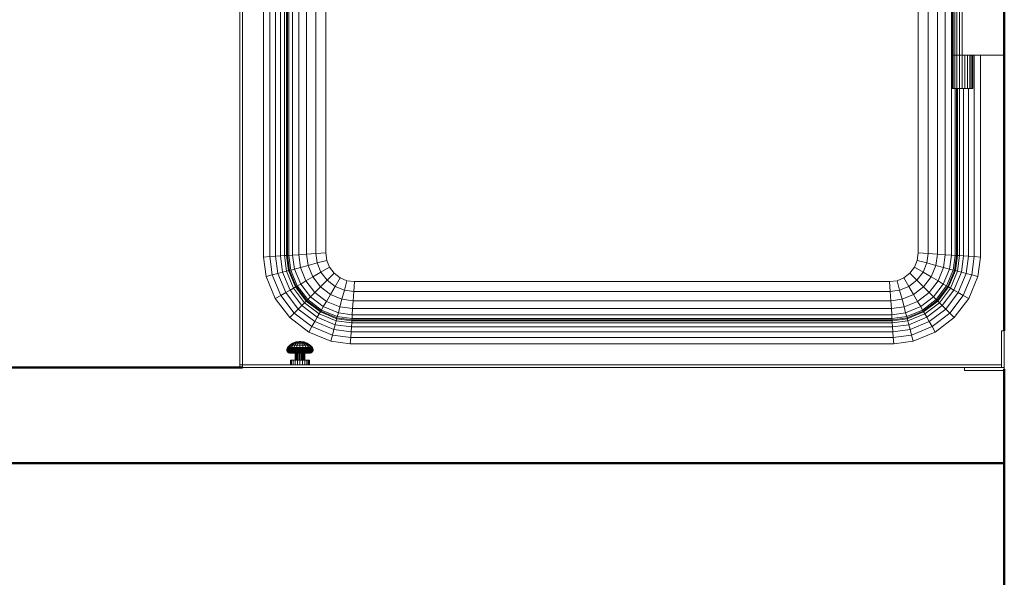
# Model space of a CAD drawing. Header units: millimetres. Extents: x -7237 to 20224, y 4737 to 43478.
# Tile 37 of 88: x 10890 to 11920, y 40956 to 41540. Entities that reach past the tile are written whole.
import ezdxf

# ---------------------------------------------------------------- set-up
doc = ezdxf.new("R2010")
doc.units = ezdxf.units.MM
for name, color, linetype, lineweight in [('A-WALL-____-MCUT', 113, 'Continuous', 50), ('A-WALL-____-OTLN', 113, 'Continuous', 20), ('M-EQPM-____-OTLN', 50, 'Continuous', 20)]:
    doc.layers.add(name, color=color, linetype=linetype, lineweight=lineweight)

# ---------------------------------------------------------------- blocks, each defined once
blk = doc.blocks.new('Прямая форма - 83 new-609448-В_Этаж 02_Водопровод')
at = {"layer": 'M-EQPM-____-OTLN', "color": 253}
for p, q in [((-357.3, -383.1), (-357.3, 382.7)), ((-353.3, -382.8), (-353.3, 382.8)), ((-350.9, 382.7), (-350.9, -382.7)), ((-350, 382.6), (-350, -382.6)), ((-348.6, -382.5), (-348.6, 382.5)), ((-344.6, 382.3), (-344.6, -382.3)), ((-338.3, 381.9), (-338.3, -381.9)), ((-330, 381.3), (-330, -381.3)), ((330, 381.3), (330, -381.3)), ((338.3, 381.9), (338.3, -381.9)), ((344.6, 382.3), (344.6, -382.3)), ((-368.5, -383.8), (-368.5, 371.5)), ((-362.5, -383.4), (-362.5, 377.5)), ((-320.4, 380.7), (-320.4, -380.7)), ((-310, 380), (-310, -380)), ((310, 380), (310, -380)), ((320.4, 380.7), (320.4, -380.7)), ((-375, -384.3), (-375, 365)), ((-400, -497), (-400, 340)), ((-397, 343), (-397, -497)), ((-310, -380), (-310, 0)), ((310, -380), (310, 0)), ((345, -120), (345, -173)), ((345.4, -120), (345.4, -173)), ((346.5, -120), (346.5, -173)), ((348.2, -120), (348.2, -173)), ((350.5, -120), (350.5, -173)), ((353.2, -120), (353.2, -173)), ((356, -120), (356, -173)), ((345.4, -173), (345, -173)), ((345, -173), (345.4, -173)), ((345, -173), (345, -208)), ((346.5, -173), (345.4, -173)), ((345.4, -173), (346.5, -173)), ((345.4, -173), (345.4, -208)), ((348.2, -173), (346.5, -173)), ((346.5, -173), (348.2, -173)), ((346.5, -173), (346.5, -208)), ((350.5, -173), (348.2, -173)), ((348.2, -173), (350.5, -173)), ((348.2, -173), (348.2, -208)), ((353.2, -173), (350.5, -173)), ((350.5, -173), (353.2, -173)), ((350.5, -173), (350.5, -208)), ((356, -173), (353.2, -173)), ((353.2, -173), (356, -173)), ((353.2, -173), (353.2, -208)), ((400, -173), (356, -173)), ((356, -173), (356, -208)), ((358.8, -173), (358.8, -208)), ((361.5, -173), (361.5, -208)), ((363.8, -173), (363.8, -208)), ((365.5, -173), (365.5, -208)), ((366.6, -173), (366.6, -208)), ((367, -173), (367, -208)), ((368.5, -383.8), (368.5, -173)), ((375, -173), (375, -384.3)), ((345.4, -208), (345, -208)), ((346.5, -208), (345.4, -208)), ((348.2, -208), (346.5, -208)), ((350.5, -208), (348.2, -208)), ((348.6, -208), (348.6, -382.5)), ((350, -382.6), (350, -208)), ((353.2, -208), (350.5, -208)), ((350.9, -382.7), (350.9, -208)), ((356, -208), (353.2, -208)), ((353.3, -382.8), (353.3, -208)), ((358.8, -208), (356, -208)), ((357.3, -383.1), (357.3, -208)), ((361.5, -208), (358.8, -208)), ((363.8, -208), (361.5, -208)), ((362.5, -383.4), (362.5, -208)), ((365.5, -208), (363.8, -208)), ((366.6, -208), (365.5, -208)), ((367, -208), (366.6, -208)), ((-330, -381.3), (-320.4, -380.7)), ((-320.4, -380.7), (-310, -380)), ((-320.4, -380.7), (-319.1, -390.5)), ((-310, -380), (-309, -387.8)), ((-310, -380), (-309, -387.8)), ((309, -387.8), (310, -380)), ((310, -380), (309, -387.8)), ((320.4, -380.7), (310, -380)), ((320.4, -380.7), (319.1, -390.5)), ((330, -381.3), (320.4, -380.7)), ((-368.5, -383.8), (-375, -384.3)), ((-372.3, -404.7), (-375, -384.3)), ((-362.5, -383.4), (-368.5, -383.8)), ((-366, -403), (-368.5, -383.8)), ((-357.3, -383.1), (-362.5, -383.4)), ((-360.1, -401.5), (-362.5, -383.4)), ((-353.3, -382.8), (-357.3, -383.1)), ((-355.1, -400.1), (-357.3, -383.1)), ((-350.9, -382.7), (-353.3, -382.8)), ((-351.2, -399.1), (-353.3, -382.8)), ((-350, -382.6), (-350.9, -382.7)), ((-350.9, -382.7), (-348.8, -398.4)), ((-348.6, -382.5), (-350, -382.6)), ((-350, -382.6), (-347.9, -398.2)), ((-344.6, -382.3), (-348.6, -382.5)), ((-346.6, -397.9), (-348.6, -382.5)), ((-344.6, -382.3), (-338.3, -381.9)), ((-342.7, -396.8), (-344.6, -382.3)), ((-338.3, -381.9), (-330, -381.3)), ((-338.3, -381.9), (-336.5, -395.1)), ((-330, -381.3), (-328.5, -393)), ((-328.5, -393), (-319.1, -390.5)), ((-319.1, -390.5), (-309, -387.8)), ((-319.1, -390.5), (-315, -400.2)), ((-309, -387.8), (-306, -395)), ((-309, -387.8), (-306, -395)), ((306, -395), (309, -387.8)), ((309, -387.8), (306, -395)), ((319.1, -390.5), (309, -387.8)), ((319.1, -390.5), (315, -400.2)), ((328.5, -393), (319.1, -390.5)), ((330, -381.3), (328.5, -393)), ((338.3, -381.9), (330, -381.3)), ((338.3, -381.9), (336.5, -395.1)), ((344.6, -382.3), (338.3, -381.9)), ((344.6, -382.3), (342.7, -396.8)), ((348.6, -382.5), (344.6, -382.3)), ((348.6, -382.5), (346.6, -397.9)), ((347.9, -398.2), (350, -382.6)), ((350, -382.6), (348.6, -382.5)), ((348.8, -398.4), (350.9, -382.7)), ((350.9, -382.7), (350, -382.6)), ((353.3, -382.8), (350.9, -382.7)), ((351.2, -399.1), (353.3, -382.8)), ((357.3, -383.1), (353.3, -382.8)), ((355.1, -400.1), (357.3, -383.1)), ((362.5, -383.4), (357.3, -383.1)), ((360.1, -401.5), (362.5, -383.4)), ((368.5, -383.8), (362.5, -383.4)), ((366, -403), (368.5, -383.8)), ((375, -384.3), (368.5, -383.8)), ((375, -384.3), (372.3, -404.7)), ((-360.1, -401.5), (-366, -403)), ((-355.1, -400.1), (-360.1, -401.5)), ((-351.8, -421.5), (-360.1, -401.5)), ((-351.2, -399.1), (-355.1, -400.1)), ((-347.3, -418.9), (-355.1, -400.1)), ((-348.8, -398.4), (-351.2, -399.1)), ((-351.2, -399.1), (-343.8, -416.9)), ((-347.9, -398.2), (-348.8, -398.4)), ((-348.8, -398.4), (-341.7, -415.6)), ((-346.6, -397.9), (-347.9, -398.2)), ((-347.9, -398.2), (-340.9, -415.2)), ((-342.7, -396.8), (-346.6, -397.9)), ((-339.7, -414.5), (-346.6, -397.9)), ((-336.5, -395.1), (-342.7, -396.8)), ((-336.2, -412.5), (-342.7, -396.8)), ((-336.5, -395.1), (-328.5, -393)), ((-336.5, -395.1), (-330.7, -409.3)), ((-328.5, -393), (-323.5, -405.1)), ((-323.5, -405.1), (-315, -400.2)), ((-315, -400.2), (-306, -395)), ((-315, -400.2), (-308.6, -408.6)), ((-308.6, -408.6), (-301.2, -401.2)), ((-306, -395), (-301.2, -401.2)), ((-306, -395), (-301.2, -401.2)), ((-301.2, -401.2), (-295, -406)), ((-301.2, -401.2), (-295, -406)), ((295, -406), (301.2, -401.2)), ((301.2, -401.2), (295, -406)), ((301.2, -401.2), (306, -395)), ((306, -395), (301.2, -401.2)), ((301.2, -401.2), (308.6, -408.6)), ((315, -400.2), (306, -395)), ((315, -400.2), (308.6, -408.6)), ((323.5, -405.1), (315, -400.2)), ((328.5, -393), (323.5, -405.1)), ((336.5, -395.1), (328.5, -393)), ((336.5, -395.1), (330.7, -409.3)), ((342.7, -396.8), (336.2, -412.5)), ((342.7, -396.8), (336.5, -395.1)), ((346.6, -397.9), (339.7, -414.5)), ((340.9, -415.2), (347.9, -398.2)), ((341.7, -415.6), (348.8, -398.4)), ((346.6, -397.9), (342.7, -396.8)), ((343.8, -416.9), (351.2, -399.1)), ((347.9, -398.2), (346.6, -397.9)), ((347.3, -418.9), (355.1, -400.1)), ((348.8, -398.4), (347.9, -398.2)), ((351.2, -399.1), (348.8, -398.4)), ((355.1, -400.1), (351.2, -399.1)), ((351.8, -421.5), (360.1, -401.5)), ((360.1, -401.5), (355.1, -400.1)), ((366, -403), (360.1, -401.5)), ((-366, -403), (-372.3, -404.7)), ((-362.8, -427.8), (-372.3, -404.7)), ((-357.1, -424.5), (-366, -403)), ((-330.7, -409.3), (-336.2, -412.5)), ((-330.7, -409.3), (-323.5, -405.1)), ((-321.4, -421.4), (-330.7, -409.3)), ((-323.5, -405.1), (-315.5, -415.5)), ((-315.5, -415.5), (-308.6, -408.6)), ((-308.6, -408.6), (-300.2, -415)), ((-300.2, -415), (-295, -406)), ((-295, -406), (-287.8, -409)), ((-295, -406), (-287.8, -409)), ((-290.5, -419.1), (-287.8, -409)), ((-287.8, -409), (-280, -410)), ((-287.8, -409), (-280, -410)), ((-280.7, -420.4), (-280, -410)), ((-280, -410), (280, -410)), ((-280, -410), (280, -410)), ((280, -410), (287.8, -409)), ((280, -410), (287.8, -409)), ((280, -410), (280.7, -420.4)), ((287.8, -409), (295, -406)), ((295, -406), (287.8, -409)), ((287.8, -409), (290.5, -419.1)), ((295, -406), (300.2, -415)), ((308.6, -408.6), (300.2, -415)), ((308.6, -408.6), (315.5, -415.5)), ((323.5, -405.1), (315.5, -415.5)), ((330.7, -409.3), (321.4, -421.4)), ((330.7, -409.3), (323.5, -405.1)), ((336.2, -412.5), (330.7, -409.3)), ((357.1, -424.5), (366, -403)), ((362.8, -427.8), (372.3, -404.7)), ((372.3, -404.7), (366, -403)), ((-351.8, -421.5), (-357.1, -424.5)), ((-347.3, -418.9), (-351.8, -421.5)), ((-338.7, -438.7), (-351.8, -421.5)), ((-343.8, -416.9), (-347.3, -418.9)), ((-335, -435), (-347.3, -418.9)), ((-341.7, -415.6), (-343.8, -416.9)), ((-343.8, -416.9), (-332.1, -432.1)), ((-340.9, -415.2), (-341.7, -415.6)), ((-341.7, -415.6), (-330.3, -430.3)), ((-339.7, -414.5), (-340.9, -415.2)), ((-340.9, -415.2), (-329.7, -429.7)), ((-336.2, -412.5), (-339.7, -414.5)), ((-328.8, -428.8), (-339.7, -414.5)), ((-325.9, -425.9), (-336.2, -412.5)), ((-321.4, -421.4), (-325.9, -425.9)), ((-315.5, -415.5), (-321.4, -421.4)), ((-309.3, -430.7), (-321.4, -421.4)), ((-315.5, -415.5), (-305.1, -423.5)), ((-305.1, -423.5), (-300.2, -415)), ((-300.2, -415), (-290.5, -419.1)), ((-290.5, -419.1), (-293, -428.5)), ((-290.5, -419.1), (-280.7, -420.4)), ((-280.7, -420.4), (-281.3, -430)), ((280.7, -420.4), (-280.7, -420.4)), ((290.5, -419.1), (280.7, -420.4)), ((280.7, -420.4), (281.3, -430)), ((300.2, -415), (290.5, -419.1)), ((290.5, -419.1), (293, -428.5)), ((300.2, -415), (305.1, -423.5)), ((315.5, -415.5), (305.1, -423.5)), ((321.4, -421.4), (309.3, -430.7)), ((315.5, -415.5), (321.4, -421.4)), ((321.4, -421.4), (325.9, -425.9)), ((336.2, -412.5), (325.9, -425.9)), ((339.7, -414.5), (328.8, -428.8)), ((329.7, -429.7), (340.9, -415.2)), ((330.3, -430.3), (341.7, -415.6)), ((332.1, -432.1), (343.8, -416.9)), ((335, -435), (347.3, -418.9)), ((339.7, -414.5), (336.2, -412.5)), ((338.7, -438.7), (351.8, -421.5)), ((340.9, -415.2), (339.7, -414.5)), ((341.7, -415.6), (340.9, -415.2)), ((343.8, -416.9), (341.7, -415.6)), ((347.3, -418.9), (343.8, -416.9)), ((351.8, -421.5), (347.3, -418.9)), ((357.1, -424.5), (351.8, -421.5)), ((-357.1, -424.5), (-362.8, -427.8)), ((-347.6, -447.6), (-362.8, -427.8)), ((-343, -443), (-357.1, -424.5)), ((-332.1, -432.1), (-335, -435)), ((-330.3, -430.3), (-332.1, -432.1)), ((-332.1, -432.1), (-316.9, -443.8)), ((-329.7, -429.7), (-330.3, -430.3)), ((-330.3, -430.3), (-315.6, -441.7)), ((-328.8, -428.8), (-329.7, -429.7)), ((-329.7, -429.7), (-315.2, -440.9)), ((-325.9, -425.9), (-328.8, -428.8)), ((-314.5, -439.7), (-328.8, -428.8)), ((-312.5, -436.2), (-325.9, -425.9)), ((-309.3, -430.7), (-312.5, -436.2)), ((-305.1, -423.5), (-309.3, -430.7)), ((-295.1, -436.5), (-309.3, -430.7)), ((-293, -428.5), (-305.1, -423.5)), ((-293, -428.5), (-295.1, -436.5)), ((-281.3, -430), (-293, -428.5)), ((-281.3, -430), (-281.9, -438.3)), ((281.3, -430), (-281.3, -430)), ((293, -428.5), (281.3, -430)), ((281.3, -430), (281.9, -438.3)), ((305.1, -423.5), (293, -428.5)), ((293, -428.5), (295.1, -436.5)), ((309.3, -430.7), (295.1, -436.5)), ((305.1, -423.5), (309.3, -430.7)), ((309.3, -430.7), (312.5, -436.2)), ((325.9, -425.9), (312.5, -436.2)), ((328.8, -428.8), (314.5, -439.7)), ((315.2, -440.9), (329.7, -429.7)), ((315.6, -441.7), (330.3, -430.3)), ((316.9, -443.8), (332.1, -432.1)), ((325.9, -425.9), (328.8, -428.8)), ((328.8, -428.8), (329.7, -429.7)), ((329.7, -429.7), (330.3, -430.3)), ((330.3, -430.3), (332.1, -432.1)), ((332.1, -432.1), (335, -435)), ((343, -443), (357.1, -424.5)), ((347.6, -447.6), (362.8, -427.8)), ((362.8, -427.8), (357.1, -424.5)), ((-343, -443), (-347.6, -447.6)), ((-338.7, -438.7), (-343, -443)), ((-324.5, -457.1), (-343, -443)), ((-335, -435), (-338.7, -438.7)), ((-321.5, -451.8), (-338.7, -438.7)), ((-335, -435), (-318.9, -447.3)), ((-315.6, -441.7), (-316.9, -443.8)), ((-315.2, -440.9), (-315.6, -441.7)), ((-315.6, -441.7), (-298.4, -448.8)), ((-314.5, -439.7), (-315.2, -440.9)), ((-315.2, -440.9), (-298.2, -447.9)), ((-312.5, -436.2), (-314.5, -439.7)), ((-297.9, -446.6), (-314.5, -439.7)), ((-296.8, -442.7), (-312.5, -436.2)), ((-296.8, -442.7), (-297.9, -446.6)), ((-295.1, -436.5), (-296.8, -442.7)), ((-282.3, -444.6), (-296.8, -442.7)), ((-281.9, -438.3), (-295.1, -436.5)), ((-281.9, -438.3), (-282.3, -444.6)), ((281.9, -438.3), (-281.9, -438.3)), ((295.1, -436.5), (281.9, -438.3)), ((281.9, -438.3), (282.3, -444.6)), ((296.8, -442.7), (282.3, -444.6)), ((295.1, -436.5), (296.8, -442.7)), ((312.5, -436.2), (296.8, -442.7)), ((296.8, -442.7), (297.9, -446.6)), ((314.5, -439.7), (297.9, -446.6)), ((298.2, -447.9), (315.2, -440.9)), ((298.4, -448.8), (315.6, -441.7)), ((312.5, -436.2), (314.5, -439.7)), ((314.5, -439.7), (315.2, -440.9)), ((315.2, -440.9), (315.6, -441.7)), ((315.6, -441.7), (316.9, -443.8)), ((318.9, -447.3), (335, -435)), ((321.5, -451.8), (338.7, -438.7)), ((324.5, -457.1), (343, -443)), ((335, -435), (338.7, -438.7)), ((338.7, -438.7), (343, -443)), ((343, -443), (347.6, -447.6)), ((-327.8, -462.8), (-347.6, -447.6)), ((-321.5, -451.8), (-324.5, -457.1)), ((-318.9, -447.3), (-321.5, -451.8)), ((-301.5, -460.1), (-321.5, -451.8)), ((-316.9, -443.8), (-318.9, -447.3)), ((-318.9, -447.3), (-300.1, -455.1)), ((-316.9, -443.8), (-299.1, -451.2)), ((-299.1, -451.2), (-300.1, -455.1)), ((-298.4, -448.8), (-299.1, -451.2)), ((-299.1, -451.2), (-282.8, -453.3)), ((-298.2, -447.9), (-298.4, -448.8)), ((-298.4, -448.8), (-282.7, -450.9)), ((-297.9, -446.6), (-298.2, -447.9)), ((-298.2, -447.9), (-282.6, -450)), ((-282.5, -448.6), (-297.9, -446.6)), ((-282.7, -450.9), (-282.8, -453.3)), ((-282.6, -450), (-282.7, -450.9)), ((-282.7, -450.9), (282.7, -450.9)), ((-282.5, -448.6), (-282.6, -450)), ((-282.6, -450), (282.6, -450)), ((-282.3, -444.6), (-282.5, -448.6)), ((282.5, -448.6), (-282.5, -448.6)), ((282.3, -444.6), (-282.3, -444.6)), ((282.3, -444.6), (282.5, -448.6)), ((297.9, -446.6), (282.5, -448.6)), ((282.5, -448.6), (282.6, -450)), ((282.6, -450), (298.2, -447.9)), ((282.6, -450), (282.7, -450.9)), ((282.7, -450.9), (298.4, -448.8)), ((282.7, -450.9), (282.8, -453.3)), ((282.8, -453.3), (299.1, -451.2)), ((297.9, -446.6), (298.2, -447.9)), ((298.2, -447.9), (298.4, -448.8)), ((298.4, -448.8), (299.1, -451.2)), ((299.1, -451.2), (316.9, -443.8)), ((299.1, -451.2), (300.1, -455.1)), ((300.1, -455.1), (318.9, -447.3)), ((301.5, -460.1), (321.5, -451.8)), ((316.9, -443.8), (318.9, -447.3)), ((318.9, -447.3), (321.5, -451.8)), ((321.5, -451.8), (324.5, -457.1)), ((327.8, -462.8), (347.6, -447.6)), ((-324.5, -457.1), (-327.8, -462.8)), ((-304.7, -472.3), (-327.8, -462.8)), ((-303, -466), (-324.5, -457.1)), ((-301.5, -460.1), (-303, -466)), ((-300.1, -455.1), (-301.5, -460.1)), ((-301.5, -460.1), (-283.4, -462.5)), ((-300.1, -455.1), (-283.1, -457.3)), ((-283.4, -462.5), (-283.8, -468.5)), ((-283.1, -457.3), (-283.4, -462.5)), ((-283.4, -462.5), (283.4, -462.5)), ((-282.8, -453.3), (-283.1, -457.3)), ((-283.1, -457.3), (283.1, -457.3)), ((-282.8, -453.3), (282.8, -453.3)), ((282.8, -453.3), (283.1, -457.3)), ((283.1, -457.3), (300.1, -455.1)), ((283.1, -457.3), (283.4, -462.5)), ((283.4, -462.5), (301.5, -460.1)), ((283.4, -462.5), (283.8, -468.5)), ((300.1, -455.1), (301.5, -460.1)), ((301.5, -460.1), (303, -466)), ((303, -466), (324.5, -457.1)), ((327.8, -462.8), (304.7, -472.3)), ((324.5, -457.1), (327.8, -462.8)), ((400, -461.5), (397, -461.5)), ((397, -461.5), (397, -497)), ((400, -500), (400, -461.5)), ((-344.7, -474.4), (-341.3, -473.1)), ((-344.4, -474.4), (-341.2, -473.1)), ((-344.4, -474.4), (-341.2, -473.1)), ((-343.7, -474.4), (-340.8, -473.1)), ((-342.5, -474.4), (-340.1, -473.1)), ((-341.3, -473.1), (-337.8, -472.7)), ((-341.2, -473.1), (-341.3, -473.1)), ((-341.3, -473.1), (-341.2, -473.1)), ((-341.2, -473.1), (-337.8, -472.7)), ((-341.2, -473.1), (-337.8, -472.7)), ((-340.9, -474.4), (-339.2, -473.1)), ((-340.9, -474.4), (-339.2, -473.1)), ((-340.8, -473.1), (-337.7, -472.7)), ((-340.8, -473.1), (-337.7, -472.7)), ((-340.1, -473.1), (-340.8, -473.1)), ((-340.8, -473.1), (-340.1, -473.1)), ((-340.1, -473.1), (-337.6, -472.7)), ((-340.1, -473.1), (-337.6, -472.7)), ((-339.2, -473.1), (-340.1, -473.1)), ((-340.1, -473.1), (-339.2, -473.1)), ((-339.2, -473.1), (-337.4, -472.7)), ((-339.2, -473.1), (-337.4, -472.7)), ((-338.1, -473.1), (-339.2, -473.1)), ((-339.2, -473.1), (-338.1, -473.1)), ((-338.1, -473.1), (-339, -474.4)), ((-337.2, -472.7), (-338.1, -473.1)), ((-338.1, -473.1), (-337.2, -472.7)), ((-338.1, -473.1), (-337, -473.1)), ((-337.7, -472.7), (-337.8, -472.7)), ((-337.8, -472.7), (-337.8, -472.7)), ((-337.8, -472.7), (-337.8, -472.7)), ((-337.8, -472.7), (-337.7, -472.7)), ((-337.6, -472.7), (-337.7, -472.7)), ((-337.7, -472.7), (-337.6, -472.7)), ((-337.4, -472.7), (-337.6, -472.7)), ((-337.6, -472.7), (-337.4, -472.7)), ((-337.2, -472.7), (-337.4, -472.7)), ((-337.4, -472.7), (-337.2, -472.7)), ((-337, -472.7), (-337.2, -472.7)), ((-337.2, -472.7), (-337, -472.7)), ((-336.8, -472.7), (-337, -472.7)), ((-337, -472.7), (-337, -473.1)), ((-336.8, -472.7), (-337, -472.7)), ((-337, -473.1), (-337, -472.7)), ((-337, -473.1), (-335.9, -473.1)), ((-337, -473.1), (-337, -474.4)), ((-335.9, -473.1), (-336.8, -472.7)), ((-336.8, -472.7), (-336.6, -472.7)), ((-336.6, -472.7), (-336.8, -472.7)), ((-335.9, -473.1), (-336.8, -472.7)), ((-336.6, -472.7), (-336.4, -472.7)), ((-336.4, -472.7), (-336.6, -472.7)), ((-334.8, -473.1), (-336.6, -472.7)), ((-334.8, -473.1), (-336.6, -472.7)), ((-336.4, -472.7), (-336.3, -472.7)), ((-336.3, -472.7), (-336.4, -472.7)), ((-333.9, -473.1), (-336.4, -472.7)), ((-333.9, -473.1), (-336.4, -472.7)), ((-336.3, -472.7), (-336.2, -472.7)), ((-336.2, -472.7), (-336.3, -472.7)), ((-333.2, -473.1), (-336.3, -472.7)), ((-333.2, -473.1), (-336.3, -472.7)), ((-336.2, -472.7), (-336.2, -472.7)), ((-336.2, -472.7), (-336.2, -472.7)), ((-332.8, -473.1), (-336.2, -472.7)), ((-332.7, -473.1), (-336.2, -472.7)), ((-332.8, -473.1), (-336.2, -472.7)), ((-335, -474.4), (-335.9, -473.1)), ((-335.9, -473.1), (-334.8, -473.1)), ((-334.8, -473.1), (-335.9, -473.1)), ((-334.8, -473.1), (-333.9, -473.1)), ((-333.9, -473.1), (-334.8, -473.1)), ((-333.1, -474.4), (-334.8, -473.1)), ((-333.1, -474.4), (-334.8, -473.1)), ((-333.9, -473.1), (-333.2, -473.1)), ((-333.2, -473.1), (-333.9, -473.1)), ((-331.5, -474.4), (-333.9, -473.1)), ((-330.3, -474.4), (-333.2, -473.1)), ((-332.8, -473.1), (-332.7, -473.1)), ((-332.7, -473.1), (-332.8, -473.1)), ((-329.6, -474.4), (-332.8, -473.1)), ((-329.6, -474.4), (-332.8, -473.1)), ((-329.3, -474.4), (-332.7, -473.1)), ((-303, -466), (-304.7, -472.3)), ((-284.3, -475), (-304.7, -472.3)), ((-283.8, -468.5), (-303, -466)), ((-283.8, -468.5), (-284.3, -475)), ((283.8, -468.5), (-283.8, -468.5)), ((283.8, -468.5), (303, -466)), ((283.8, -468.5), (284.3, -475)), ((304.7, -472.3), (284.3, -475)), ((303, -466), (304.7, -472.3)), ((-350.7, -481), (-350.5, -480)), ((-350.3, -481), (-350.7, -481)), ((-350.7, -481), (-350.3, -481)), ((-350.7, -482), (-350.7, -481)), ((-350.2, -482), (-350.7, -482)), ((-350.7, -482), (-350.2, -482)), ((-350.3, -483), (-350.7, -482)), ((-350.5, -480), (-350.1, -479.1)), ((-350.3, -481), (-350.1, -480)), ((-350.3, -481), (-348.9, -481)), ((-350.2, -482), (-350.3, -481)), ((-349.9, -483), (-350.3, -483)), ((-350.3, -483), (-349.9, -483)), ((-349.7, -483.8), (-350.3, -483)), ((-350.2, -482), (-348.8, -482)), ((-349.9, -483), (-350.2, -482)), ((-349.9, -483), (-350.2, -482)), ((-350.1, -479.1), (-347.7, -476.4)), ((-349.6, -479.1), (-350.1, -479.1)), ((-350.1, -479.1), (-349.6, -479.1)), ((-350.1, -480), (-349.6, -479.1)), ((-350.1, -480), (-349.6, -479.1)), ((-348.7, -480), (-350.1, -480)), ((-350.1, -480), (-348.7, -480)), ((-348.5, -483), (-349.9, -483)), ((-349.9, -483), (-348.5, -483)), ((-349.3, -483.8), (-349.9, -483)), ((-349.3, -483.8), (-349.9, -483)), ((-349.3, -483.8), (-349.7, -483.8)), ((-349.7, -483.8), (-349.3, -483.8)), ((-348.9, -484.5), (-349.7, -483.8)), ((-349.6, -479.1), (-347.3, -476.4)), ((-349.6, -479.1), (-348.3, -479.1)), ((-348, -483.8), (-349.3, -483.8)), ((-349.3, -483.8), (-348, -483.8)), ((-348.5, -484.5), (-349.3, -483.8)), ((-348.5, -484.5), (-349.3, -483.8)), ((-348.9, -481), (-348.7, -480)), ((-348.9, -481), (-346.7, -481)), ((-348.8, -482), (-348.9, -481)), ((-348.8, -482), (-346.7, -482)), ((-348.5, -483), (-348.8, -482)), ((-348.7, -480), (-348.3, -479.1)), ((-348.7, -480), (-346.6, -480)), ((-348.5, -483), (-346.4, -483)), ((-348, -483.8), (-348.5, -483)), ((-348.3, -479.1), (-346.2, -476.4)), ((-348.3, -479.1), (-346.2, -479.1)), ((-348, -483.8), (-346, -483.8)), ((-347.3, -484.5), (-348, -483.8)), ((-347.3, -484.5), (-348, -483.8)), ((-347.7, -476.4), (-344.7, -474.4)), ((-347.3, -476.4), (-347.7, -476.4)), ((-347.7, -476.4), (-347.3, -476.4)), ((-347.3, -476.4), (-344.4, -474.4)), ((-347.3, -476.4), (-346.2, -476.4)), ((-346.7, -481), (-346.6, -480)), ((-346.7, -481), (-343.9, -481)), ((-346.7, -482), (-346.7, -481)), ((-346.7, -482), (-343.8, -482)), ((-346.4, -483), (-346.7, -482)), ((-346.6, -480), (-346.2, -479.1)), ((-346.6, -480), (-343.8, -480)), ((-346.4, -483), (-343.7, -483)), ((-346, -483.8), (-346.4, -483)), ((-346.2, -476.4), (-343.7, -474.4)), ((-346.2, -476.4), (-344.5, -476.4)), ((-346.2, -479.1), (-344.5, -476.4)), ((-346.2, -479.1), (-343.5, -479.1)), ((-346, -483.8), (-343.4, -483.8)), ((-345.4, -484.5), (-346, -483.8)), ((-344.5, -476.4), (-342.5, -474.4)), ((-344.5, -476.4), (-342.3, -476.4)), ((-344.4, -474.4), (-343.7, -474.4)), ((-343.9, -481), (-343.8, -480)), ((-343.9, -481), (-340.6, -481)), ((-343.8, -482), (-343.9, -481)), ((-343.8, -480), (-343.5, -479.1)), ((-343.8, -480), (-340.5, -480)), ((-343.8, -482), (-340.5, -482)), ((-343.7, -483), (-343.8, -482)), ((-343.7, -474.4), (-342.5, -474.4)), ((-343.7, -483), (-340.4, -483)), ((-343.4, -483.8), (-343.7, -483)), ((-343.5, -479.1), (-342.3, -476.4)), ((-343.5, -479.1), (-340.4, -479.1)), ((-343.4, -483.8), (-340.3, -483.8)), ((-343, -484.5), (-343.4, -483.8)), ((-342.5, -474.4), (-340.9, -474.4)), ((-342.3, -476.4), (-340.9, -474.4)), ((-342.3, -476.4), (-339.8, -476.4)), ((-340.9, -474.4), (-339, -474.4)), ((-340.5, -480), (-340.6, -481)), ((-340.6, -481), (-337, -481)), ((-340.6, -481), (-340.5, -482)), ((-340.4, -479.1), (-340.5, -480)), ((-340.5, -480), (-337, -480)), ((-340.5, -482), (-337, -482)), ((-340.5, -482), (-340.4, -483)), ((-339.8, -476.4), (-340.4, -479.1)), ((-340.4, -479.1), (-337, -479.1)), ((-340.4, -483), (-337, -483)), ((-340.4, -483), (-340.3, -483.8)), ((-340.3, -483.8), (-337, -483.8)), ((-340.3, -483.8), (-340.1, -484.5)), ((-339, -474.4), (-339.8, -476.4)), ((-339.8, -476.4), (-337, -476.4)), ((-339, -474.4), (-337, -474.4)), ((-337, -474.4), (-335, -474.4)), ((-337, -474.4), (-337, -476.4)), ((-337, -476.4), (-334.2, -476.4)), ((-337, -476.4), (-337, -479.1)), ((-337, -479.1), (-333.6, -479.1)), ((-337, -479.1), (-337, -480)), ((-337, -480), (-333.5, -480)), ((-337, -480), (-337, -481)), ((-337, -481), (-333.4, -481)), ((-337, -481), (-337, -482)), ((-337, -482), (-333.5, -482)), ((-337, -482), (-337, -483)), ((-337, -483), (-333.6, -483)), ((-337, -483), (-337, -483.8)), ((-337, -483.8), (-333.7, -483.8)), ((-337, -483.8), (-337, -484.5)), ((-334.2, -476.4), (-335, -474.4)), ((-335, -474.4), (-333.1, -474.4)), ((-333.6, -479.1), (-334.2, -476.4)), ((-334.2, -476.4), (-331.7, -476.4)), ((-333.9, -484.5), (-333.7, -483.8)), ((-333.7, -483.8), (-333.6, -483)), ((-333.7, -483.8), (-330.6, -483.8)), ((-333.5, -480), (-333.6, -479.1)), ((-333.6, -479.1), (-330.5, -479.1)), ((-333.6, -483), (-333.5, -482)), ((-333.6, -483), (-330.3, -483)), ((-333.4, -481), (-333.5, -480)), ((-333.5, -480), (-330.2, -480)), ((-333.5, -482), (-333.4, -481)), ((-333.5, -482), (-330.2, -482)), ((-333.4, -481), (-330.1, -481)), ((-333.1, -474.4), (-331.5, -474.4)), ((-331.7, -476.4), (-333.1, -474.4)), ((-331.7, -476.4), (-329.5, -476.4)), ((-330.5, -479.1), (-331.7, -476.4)), ((-331.5, -474.4), (-330.3, -474.4)), ((-329.5, -476.4), (-331.5, -474.4)), ((-331, -484.5), (-330.6, -483.8)), ((-330.6, -483.8), (-330.3, -483)), ((-330.6, -483.8), (-328, -483.8)), ((-330.5, -479.1), (-327.8, -479.1)), ((-330.2, -480), (-330.5, -479.1)), ((-330.3, -474.4), (-329.6, -474.4)), ((-327.8, -476.4), (-330.3, -474.4)), ((-330.3, -483), (-330.2, -482)), ((-330.3, -483), (-327.6, -483)), ((-330.2, -480), (-327.4, -480)), ((-330.1, -481), (-330.2, -480)), ((-330.2, -482), (-330.1, -481)), ((-330.2, -482), (-327.3, -482)), ((-330.1, -481), (-327.3, -481)), ((-326.7, -476.4), (-329.6, -474.4)), ((-329.5, -476.4), (-327.8, -476.4)), ((-327.8, -479.1), (-329.5, -476.4)), ((-326.3, -476.4), (-329.3, -474.4)), ((-328.6, -484.5), (-328, -483.8)), ((-328, -483.8), (-327.6, -483)), ((-328, -483.8), (-326, -483.8)), ((-327.8, -476.4), (-326.7, -476.4)), ((-325.7, -479.1), (-327.8, -476.4)), ((-327.8, -479.1), (-325.7, -479.1)), ((-327.4, -480), (-327.8, -479.1)), ((-327.6, -483), (-327.3, -482)), ((-327.6, -483), (-325.5, -483)), ((-327.4, -480), (-325.3, -480)), ((-327.3, -481), (-327.4, -480)), ((-327.3, -481), (-325.1, -481)), ((-327.3, -482), (-327.3, -481)), ((-327.3, -482), (-325.2, -482)), ((-326.7, -476.4), (-326.3, -476.4)), ((-326.3, -476.4), (-326.7, -476.4)), ((-324.4, -479.1), (-326.7, -476.4)), ((-326.7, -484.5), (-326, -483.8)), ((-326.7, -484.5), (-326, -483.8)), ((-323.9, -479.1), (-326.3, -476.4)), ((-326, -483.8), (-325.5, -483)), ((-326, -483.8), (-324.7, -483.8)), ((-324.7, -483.8), (-326, -483.8)), ((-325.7, -479.1), (-324.4, -479.1)), ((-325.3, -480), (-325.7, -479.1)), ((-325.5, -483), (-325.2, -482)), ((-325.5, -483), (-324.1, -483)), ((-324.1, -483), (-325.5, -483)), ((-325.5, -484.5), (-324.7, -483.8)), ((-325.5, -484.5), (-324.7, -483.8)), ((-325.3, -480), (-323.9, -480)), ((-323.9, -480), (-325.3, -480)), ((-325.1, -481), (-325.3, -480)), ((-325.2, -482), (-325.1, -481)), ((-325.2, -482), (-323.8, -482)), ((-325.1, -481), (-323.7, -481)), ((-325.1, -484.5), (-324.3, -483.8)), ((-324.7, -483.8), (-324.1, -483)), ((-324.7, -483.8), (-324.1, -483)), ((-324.7, -483.8), (-324.3, -483.8)), ((-324.3, -483.8), (-324.7, -483.8)), ((-324.4, -479.1), (-323.9, -479.1)), ((-323.9, -479.1), (-324.4, -479.1)), ((-323.9, -480), (-324.4, -479.1)), ((-323.9, -480), (-324.4, -479.1)), ((-324.3, -483.8), (-323.7, -483)), ((-324.1, -483), (-323.8, -482)), ((-324.1, -483), (-323.8, -482)), ((-324.1, -483), (-323.7, -483)), ((-323.7, -483), (-324.1, -483)), ((-323.5, -480), (-323.9, -479.1)), ((-323.7, -481), (-323.9, -480)), ((-323.8, -482), (-323.7, -481)), ((-323.8, -482), (-323.3, -482)), ((-323.3, -482), (-323.8, -482)), ((-323.7, -481), (-323.3, -481)), ((-323.3, -481), (-323.7, -481)), ((-323.7, -483), (-323.3, -482)), ((-323.3, -481), (-323.5, -480)), ((-323.3, -482), (-323.3, -481)), ((284.3, -475), (-284.3, -475)), ((-348.5, -484.5), (-348.9, -484.5)), ((-348.9, -484.5), (-348.5, -484.5)), ((-348, -484.9), (-348.9, -484.5)), ((-347.3, -484.5), (-348.5, -484.5)), ((-348.5, -484.5), (-347.3, -484.5)), ((-347.6, -484.9), (-348.5, -484.5)), ((-347.6, -484.9), (-348.5, -484.5)), ((-347.6, -484.9), (-348, -484.9)), ((-348, -484.9), (-347.6, -484.9)), ((-347, -485), (-348, -484.9)), ((-346.5, -484.9), (-347.6, -484.9)), ((-347.6, -484.9), (-346.5, -484.9)), ((-346.7, -485), (-347.6, -484.9)), ((-346.7, -485), (-347.6, -484.9)), ((-345.4, -484.5), (-347.3, -484.5)), ((-347.3, -484.5), (-345.4, -484.5)), ((-346.5, -484.9), (-347.3, -484.5)), ((-346.5, -484.9), (-347.3, -484.5)), ((-346.7, -485), (-347, -485)), ((-347, -485), (-346.7, -485)), ((-347, -492.2), (-346.7, -492.2)), ((-347, -497), (-347, -492.2)), ((-345.7, -485), (-346.7, -485)), ((-346.7, -485), (-345.7, -485)), ((-346.7, -492.2), (-345.7, -492.2)), ((-346.7, -497), (-346.7, -492.2)), ((-344.8, -484.9), (-346.5, -484.9)), ((-346.5, -484.9), (-344.8, -484.9)), ((-345.7, -485), (-346.5, -484.9)), ((-345.7, -485), (-346.5, -484.9)), ((-344.1, -485), (-345.7, -485)), ((-345.7, -485), (-344.1, -485)), ((-345.7, -492.2), (-344.1, -492.2)), ((-345.7, -497), (-345.7, -492.2)), ((-345.4, -484.5), (-343, -484.5)), ((-344.8, -484.9), (-345.4, -484.5)), ((-344.8, -484.9), (-345.4, -484.5)), ((-342.5, -484.9), (-344.8, -484.9)), ((-344.8, -484.9), (-342.5, -484.9)), ((-344.1, -485), (-344.8, -484.9)), ((-344.1, -485), (-344.8, -484.9)), ((-342, -485), (-344.1, -485)), ((-344.1, -485), (-342, -485)), ((-344.1, -492.2), (-342, -492.2)), ((-344.1, -497), (-344.1, -492.2)), ((-343, -484.5), (-340.1, -484.5)), ((-342.5, -484.9), (-343, -484.5)), ((-342.5, -484.9), (-343, -484.5)), ((-339.8, -484.9), (-342.5, -484.9)), ((-342.5, -484.9), (-339.8, -484.9)), ((-342, -485), (-342.5, -484.9)), ((-342, -485), (-342.5, -484.9)), ((-342, -485), (-339.6, -485)), ((-341.8, -485), (-342, -485)), ((-342, -485), (-341.8, -485)), ((-342, -492.2), (-342, -485)), ((-342, -492.2), (-339.6, -492.2)), ((-342, -497), (-342, -492.2)), ((-341.8, -485), (-341.3, -485)), ((-341.8, -492.2), (-341.8, -485)), ((-341.3, -485), (-340.5, -485)), ((-341.3, -492.2), (-341.3, -485)), ((-340.5, -485), (-339.5, -485)), ((-340.5, -492.2), (-340.5, -485)), ((-340.1, -484.5), (-337, -484.5)), ((-340.1, -484.5), (-339.8, -484.9)), ((-339.8, -484.9), (-340.1, -484.5)), ((-339.8, -484.9), (-337, -484.9)), ((-337, -484.9), (-339.8, -484.9)), ((-339.8, -484.9), (-339.6, -485)), ((-339.6, -485), (-339.8, -484.9)), ((-339.6, -485), (-337, -485)), ((-339.6, -492.2), (-337, -492.2)), ((-339.6, -492.2), (-339.6, -497)), ((-339.5, -485), (-338.3, -485)), ((-339.5, -492.2), (-339.5, -485)), ((-338.3, -485), (-337, -485)), ((-338.3, -485), (-338.3, -492.2)), ((-337, -484.5), (-333.9, -484.5)), ((-337, -484.5), (-337, -484.9)), ((-337, -484.9), (-337, -484.5)), ((-337, -484.9), (-334.2, -484.9)), ((-337, -484.9), (-337, -485)), ((-334.2, -484.9), (-337, -484.9)), ((-337, -485), (-337, -484.9)), ((-337, -485), (-334.4, -485)), ((-337, -485), (-335.7, -485)), ((-337, -485), (-337, -492.2)), ((-337, -492.2), (-334.4, -492.2)), ((-337, -492.2), (-337, -497)), ((-335.7, -492.2), (-335.7, -485)), ((-335.7, -485), (-334.5, -485)), ((-334.5, -485), (-333.5, -485)), ((-334.5, -492.2), (-334.5, -485)), ((-334.4, -485), (-334.2, -484.9)), ((-334.4, -485), (-334.2, -484.9)), ((-334.4, -485), (-332, -485)), ((-334.4, -497), (-334.4, -492.2)), ((-334.4, -492.2), (-332, -492.2)), ((-334.2, -484.9), (-333.9, -484.5)), ((-334.2, -484.9), (-333.9, -484.5)), ((-334.2, -484.9), (-331.5, -484.9)), ((-331.5, -484.9), (-334.2, -484.9)), ((-333.9, -484.5), (-331, -484.5)), ((-333.5, -485), (-332.7, -485)), ((-333.5, -492.2), (-333.5, -485)), ((-332.7, -485), (-332.2, -485)), ((-332.7, -492.2), (-332.7, -485)), ((-332.2, -485), (-332, -485)), ((-332, -485), (-332.2, -485)), ((-332.2, -492.2), (-332.2, -485)), ((-332, -485), (-331.5, -484.9)), ((-332, -485), (-331.5, -484.9)), ((-332, -485), (-329.9, -485)), ((-329.9, -485), (-332, -485)), ((-332, -492.2), (-332, -485)), ((-332, -492.2), (-329.9, -492.2)), ((-332, -497), (-332, -492.2)), ((-331.5, -484.9), (-331, -484.5)), ((-331.5, -484.9), (-331, -484.5)), ((-331.5, -484.9), (-329.2, -484.9)), ((-329.2, -484.9), (-331.5, -484.9)), ((-331, -484.5), (-328.6, -484.5)), ((-329.9, -485), (-329.2, -484.9)), ((-329.9, -485), (-329.2, -484.9)), ((-329.9, -485), (-328.3, -485)), ((-328.3, -485), (-329.9, -485)), ((-329.9, -492.2), (-328.3, -492.2)), ((-329.9, -497), (-329.9, -492.2)), ((-329.2, -484.9), (-328.6, -484.5)), ((-329.2, -484.9), (-328.6, -484.5)), ((-329.2, -484.9), (-327.5, -484.9)), ((-327.5, -484.9), (-329.2, -484.9)), ((-328.6, -484.5), (-326.7, -484.5)), ((-326.7, -484.5), (-328.6, -484.5)), ((-328.3, -485), (-327.5, -484.9)), ((-328.3, -485), (-327.5, -484.9)), ((-328.3, -485), (-327.3, -485)), ((-327.3, -485), (-328.3, -485)), ((-328.3, -492.2), (-327.3, -492.2)), ((-328.3, -497), (-328.3, -492.2)), ((-327.5, -484.9), (-326.7, -484.5)), ((-327.5, -484.9), (-326.7, -484.5)), ((-327.5, -484.9), (-326.4, -484.9)), ((-326.4, -484.9), (-327.5, -484.9)), ((-327.3, -485), (-326.4, -484.9)), ((-327.3, -485), (-326.4, -484.9)), ((-327.3, -485), (-327, -485)), ((-327, -485), (-327.3, -485)), ((-327.3, -492.2), (-327, -492.2)), ((-327.3, -497), (-327.3, -492.2)), ((-327, -485), (-326, -484.9)), ((-327, -497), (-327, -492.2)), ((-326.7, -484.5), (-325.5, -484.5)), ((-325.5, -484.5), (-326.7, -484.5)), ((-326.4, -484.9), (-325.5, -484.5)), ((-326.4, -484.9), (-325.5, -484.5)), ((-326.4, -484.9), (-326, -484.9)), ((-326, -484.9), (-326.4, -484.9)), ((-326, -484.9), (-325.1, -484.5)), ((-325.5, -484.5), (-325.1, -484.5)), ((-325.1, -484.5), (-325.5, -484.5)), ((-397, -497), (-400, -497)), ((-400, -500), (-400, -497)), ((-397, -500), (-397, -497)), ((-397, -497), (397, -497)), ((397, -500), (-397, -500)), ((358.5, -503), (358.5, -500)), ((358.5, -503), (398.5, -503)), ((397, -497), (397, -500)), ((397, -500), (398.5, -500)), ((397, -500), (400, -500)), ((399.8, -500.7), (398.5, -500)), ((398.5, -503), (399.8, -502.2)), ((399.8, -502.2), (399.8, -500.7)), ((400, -500), (400, -501.5))]:
    blk.add_line(p, q, dxfattribs=at)
blk = doc.blocks.new('Прямая форма - FU - 054-609449-В_Этаж 02_Водопровод')
blk.add_blockref('Прямая форма - 83 new-609448-В_Этаж 02_Водопровод', (0, 0))
blk = doc.blocks.new('Прямая форма - 83 new-609478-В_Этаж 02_Водопровод')
at = {"layer": 'A-WALL-____-MCUT', "color": 53}
for p, q in [((0, -100), (1261.5, -100)), ((1301.5, -100), (3800, -100))]:
    blk.add_line(p, q, dxfattribs=at)
blk = doc.blocks.new('Прямая форма - SW - 009-609479-В_Этаж 02_Водопровод')
blk.add_blockref('Прямая форма - 83 new-609478-В_Этаж 02_Водопровод', (0, 0))
blk = doc.blocks.new('Прямая форма - 83 new-609584-В_Этаж 02_Водопровод')
at = {"layer": 'A-WALL-____-MCUT', "color": 53}
for p, q in [((2703, 0), (1175.8, 0)), ((3500, -100), (3500, -1.5)), ((1175.8, -100), (3500, -100))]:
    blk.add_line(p, q, dxfattribs=at)
blk = doc.blocks.new('Прямая форма - SW - 005-609585-В_Этаж 02_Водопровод')
blk.add_blockref('Прямая форма - 83 new-609584-В_Этаж 02_Водопровод', (0, 0))
blk = doc.blocks.new('83 new_ifc_RVT-1-В_Этаж 02_Водопровод')
at = {"layer": 'A-WALL-____-OTLN', "color": 253, "lineweight": 20, "rotation": 270}
blk.add_blockref('Прямая форма - SW - 009-609479-В_Этаж 02_Водопровод', (24510.3, 42475.8), dxfattribs=at)
at = {"layer": 'A-WALL-____-OTLN', "color": 253, "lineweight": 20}
blk.add_blockref('Прямая форма - SW - 005-609585-В_Этаж 02_Водопровод', (20910.3, 41175.8), dxfattribs=at)
at = {"layer": 'M-EQPM-____-OTLN', "color": 253, "lineweight": 20}
blk.add_blockref('Прямая форма - FU - 054-609449-В_Этаж 02_Водопровод', (24010.3, 41675.8), dxfattribs=at)

msp = doc.modelspace()

# ---------------------------------------------------------------- block references
at = {"lineweight": 9}
msp.add_blockref('83 new_ifc_RVT-1-В_Этаж 02_Водопровод', (-12490.1, 0), dxfattribs=at)

doc.saveas('drawing.dxf')
